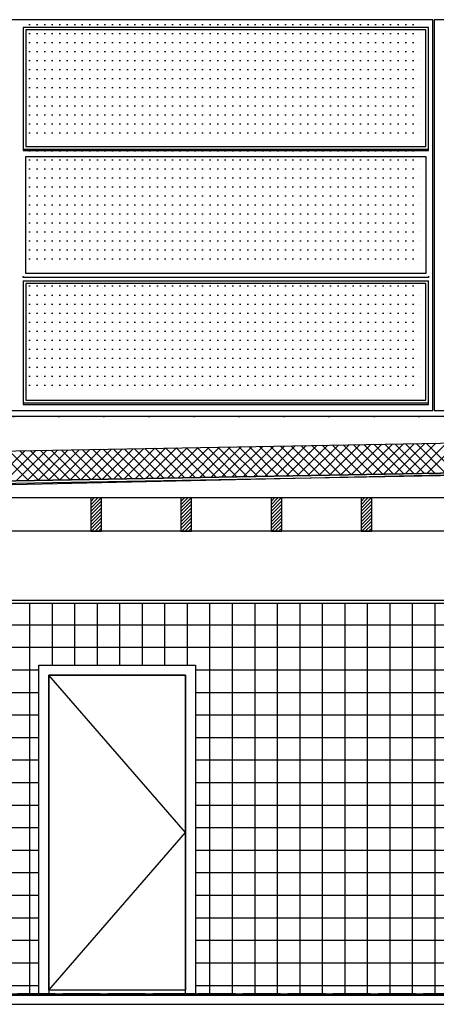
# Model space of a CAD drawing. Extents: x -34050 to 15826, y -13300 to 25096.
# Tile 4 of 40: x -24554 to -21778, y -7461 to -908. Entities that reach past the tile are written whole.
import ezdxf

# ---------------------------------------------------------------- set-up
doc = ezdxf.new("R2010")
doc.units = 0
doc.header["$MEASUREMENT"] = 0
doc.linetypes.add('DASHDOT', pattern=[300, 250, -25, 0, -25])
doc.linetypes.add('DOT', pattern=[50, 0, -50])
for name, color, linetype in [('LAYER01', 7, 'CONTINUOUS'), ('LAYER30', 1, 'CONTINUOUS'), ('LAYER32', 3, 'CONTINUOUS')]:
    doc.layers.add(name, color=color, linetype=linetype)

msp = doc.modelspace()

# ---------------------------------------------------------------- linework, layer by layer
at = {"layer": 'LAYER01', "color": 3, "linetype": 'DOT'}
for p, q in [((-24487.06205, -940.13855), (-21847.31295, -940.13855)), ((-24487.06205, -1000.1382), (-21847.31295, -1000.1382)), ((-24487.06205, -1060.13785), (-21847.31295, -1060.13785)), ((-24487.06205, -1120.1375), (-21847.31295, -1120.1375)), ((-24487.06205, -1180.13715), (-21847.31295, -1180.13715)), ((-24487.06205, -1240.1394), (-21847.31295, -1240.1394)), ((-24487.06205, -1300.13905), (-21847.31295, -1300.13905)), ((-24487.06205, -1360.1387), (-21847.31295, -1360.1387)), ((-24487.06205, -1420.13835), (-21847.31295, -1420.13835)), ((-24487.06205, -1480.138), (-21847.31295, -1480.138)), ((-24487.06205, -1540.13765), (-21847.31295, -1540.13765)), ((-24487.06205, -1600.13735), (-21847.31295, -1600.13735)), ((-24487.06205, -1660.137), (-21847.31295, -1660.137)), ((-24487.06205, -1780.1388), (-21847.31295, -1780.1388)), ((-24487.06205, -1840.13865), (-21847.31295, -1840.13865)), ((-24487.06205, -1900.1383), (-21847.31295, -1900.1383)), ((-24487.06205, -1960.13795), (-21847.31295, -1960.13795)), ((-24487.06205, -2020.1376), (-21847.31295, -2020.1376)), ((-24487.06205, -2080.13725), (-21847.31295, -2080.13725)), ((-24487.06205, -2140.1394), (-21847.31295, -2140.1394)), ((-24487.06205, -2200.13905), (-21847.31295, -2200.13905)), ((-24487.06205, -2260.1387), (-21847.31295, -2260.1387)), ((-24487.06205, -2320.13835), (-21847.31295, -2320.13835)), ((-24487.06205, -2380.138), (-21847.31295, -2380.138)), ((-24487.06205, -2440.13765), (-21847.31295, -2440.13765)), ((-24487.06205, -2500.13735), (-21847.31295, -2500.13735)), ((-24487.06205, -2680.13895), (-21847.31295, -2680.13895)), ((-24487.06205, -2740.13865), (-21847.31295, -2740.13865)), ((-24487.06205, -2800.1383), (-21847.31295, -2800.1383)), ((-24487.06205, -2860.13795), (-21847.31295, -2860.13795)), ((-24487.06205, -2920.1376), (-21847.31295, -2920.1376)), ((-24487.06205, -2980.13725), (-21847.31295, -2980.13725)), ((-24487.06205, -3040.1394), (-21847.31295, -3040.1394)), ((-24487.06205, -3100.13905), (-21847.31295, -3100.13905)), ((-24487.06205, -3160.1387), (-21847.31295, -3160.1387)), ((-24487.06205, -3220.13855), (-21847.31295, -3220.13855)), ((-24487.06205, -3280.138), (-21847.31295, -3280.138)), ((-24487.06205, -3340.13785), (-21847.31295, -3340.13785))]:
    msp.add_line(p, q, dxfattribs=at)
at = {"layer": 'LAYER01', "color": 1, "linetype": 'DASHDOT'}
for p, q in [((-2409.87435, -3547.781), (-31183.2489, -3547.781)), ((-2409.87435, -7390.7814), (-32134.31395, -7390.7814))]:
    msp.add_line(p, q, dxfattribs=at)
at = {"layer": 'LAYER01', "color": 1, "linetype": 'Continuous'}
for p, q in [((-5173.8125, -3547.781), (-27652.24915, -3547.781)), ((-29923.1262, -3872.84355), (-19233.4381, -3681.3755)), ((-29920.0012, -4072.78215), (-19251.49995, -3881.72035)), ((-19251.49995, -3899.7181), (-29919.62585, -4090.78255)), ((-19233.18785, -3881.37435), (-29919.50075, -4072.78215)), ((-25024.74975, -4009.6241), (-21253.3127, -3926.93825)), ((-21253.3127, -4090.78255), (-24679.24955, -4090.78255)), ((-24008.25045, -4090.78255), (-24079.24955, -4090.78255)), ((-24079.24955, -4090.78255), (-24079.24955, -4311.78095)), ((-24008.25045, -4311.78095), (-24008.25045, -4090.78255)), ((-23408.25045, -4090.78255), (-23479.2511, -4090.78255)), ((-23479.2511, -4090.78255), (-23479.2511, -4311.78095)), ((-23408.25045, -4311.78095), (-23408.25045, -4090.78255)), ((-22808.25045, -4090.78255), (-22879.24955, -4090.78255)), ((-22879.24955, -4090.78255), (-22879.24955, -4311.78095)), ((-22808.25045, -4311.78095), (-22808.25045, -4090.78255)), ((-22208.25045, -4090.78255), (-22279.24955, -4090.78255)), ((-22279.24955, -4090.78255), (-22279.24955, -4311.78095)), ((-22208.25045, -4311.78095), (-22208.25045, -4090.78255)), ((-17736.2488, -4311.78095), (-29722.8119, -4311.78095)), ((-24079.24955, -4311.78095), (-24008.25045, -4311.78095)), ((-23479.2511, -4311.78095), (-23408.25045, -4311.78095)), ((-22879.24955, -4311.78095), (-22808.25045, -4311.78095)), ((-22279.24955, -4311.78095), (-22208.25045, -4311.78095)), ((-25024.8123, -4770.78095), (-21253.3127, -4770.78095)), ((-25024.8123, -4790.781), (-21253.3127, -4790.781)), ((-27115.8142, -7390.7814), (-21253.3127, -7390.7814)), ((-27115.8142, -7400.78125), (-21253.3127, -7400.78125))]:
    msp.add_line(p, q, dxfattribs=at)
at = {"layer": 'LAYER01', "color": 5, "linetype": 'Continuous'}
for p, q in [((-22417.1707, -3938.40485), (-22213.5208, -3734.75305)), ((-22345.1721, -3937.1151), (-22141.5207, -3733.4629)), ((-22273.172, -3935.82495), (-22069.51905, -3732.1728)), ((-22201.1719, -3934.53485), (-21997.52045, -3730.8853)), ((-21994.7174, -3930.8361), (-22191.20025, -3734.35175)), ((-22129.17025, -3933.2447), (-21925.5188, -3729.5952)), ((-21925.25025, -3929.59405), (-22121.7331, -3733.10965)), ((-22057.1701, -3931.95725), (-21853.5202, -3728.30505)), ((-21855.7831, -3928.3497), (-22052.26745, -3731.86495)), ((-21985.17, -3930.6671), (-21781.51855, -3727.0153)), ((-21786.31745, -3927.10495), (-21982.8003, -3730.6202)), ((-21716.8503, -3925.8602), (-21913.33465, -3729.37585)), ((-21913.1714, -3929.377), (-21709.51845, -3725.72515)), ((-21647.3831, -3924.6155), (-21843.8675, -3728.1311)), ((-21841.16975, -3928.08685), (-21637.5168, -3724.43505)), ((-24721.18075, -3979.67225), (-24517.5308, -3776.02005)), ((-24495.5078, -3975.6302), (-24691.9922, -3779.1458)), ((-24649.18215, -3978.3848), (-24445.5307, -3774.7326)), ((-24426.04065, -3974.38585), (-24622.52655, -3777.9011)), ((-24577.182, -3977.092), (-24373.52905, -3773.44245)), ((-24356.575, -3973.1411), (-24553.0594, -3776.65635)), ((-24505.1819, -3975.8045), (-24301.53045, -3772.15235)), ((-24287.1094, -3971.89635), (-24483.5922, -3775.4143)), ((-24433.18025, -3974.5144), (-24229.5288, -3770.8626)), ((-24217.6422, -3970.65165), (-24414.1266, -3774.16955)), ((-24361.1801, -3973.22425), (-24157.5302, -3769.57475)), ((-24148.17655, -3969.40955), (-24344.6594, -3772.9252)), ((-24289.18, -3971.93415), (-24085.52855, -3768.2823)), ((-24078.7094, -3968.1652), (-24275.1938, -3771.68045)), ((-24217.17835, -3970.6444), (-24013.52845, -3766.9922)), ((-24009.24225, -3966.92045), (-24205.7251, -3770.4357)), ((-24145.17975, -3969.35655), (-23941.5283, -3765.70475)), ((-23939.7766, -3965.67575), (-24136.25945, -3769.191)), ((-24073.1781, -3968.0641), (-23869.52665, -3764.4146)), ((-23870.30945, -3964.431), (-24066.7938, -3767.9466)), ((-24001.1795, -3966.77665), (-23797.5281, -3763.12445)), ((-23800.8438, -3963.18665), (-23997.3282, -3766.7019)), ((-23929.17785, -3965.48655), (-23725.52645, -3761.83435)), ((-23731.37665, -3961.9446), (-23927.861, -3765.4598)), ((-23661.911, -3960.69985), (-23858.3954, -3764.2151)), ((-23857.17775, -3964.1964), (-23653.52785, -3760.5469)), ((-23592.44535, -3959.4551), (-23788.9282, -3762.97035)), ((-23785.1776, -3962.90625), (-23581.5262, -3759.25445)), ((-23522.9782, -3958.21035), (-23719.4626, -3761.726)), ((-23713.1775, -3961.6188), (-23509.52605, -3757.9666)), ((-23453.51105, -3956.966), (-23649.9939, -3760.48395)), ((-23641.17735, -3960.32865), (-23437.5244, -3756.67685)), ((-23384.0454, -3955.7213), (-23580.52825, -3759.2392)), ((-23569.17725, -3959.03855), (-23365.5258, -3755.38675)), ((-23314.57825, -3954.47655), (-23511.0626, -3757.99445)), ((-23497.1756, -3957.7484), (-23293.52415, -3754.0966)), ((-23245.1126, -3953.2322), (-23441.59545, -3756.74975)), ((-23425.177, -3956.46095), (-23221.52555, -3752.80915)), ((-23175.64545, -3951.98975), (-23372.1298, -3755.50535)), ((-23353.17535, -3955.16855), (-23149.52545, -3751.519)), ((-23106.1783, -3950.7454), (-23302.66265, -3754.26065)), ((-23281.17675, -3953.8807), (-23077.5238, -3750.2289)), ((-23036.71265, -3949.50065), (-23233.197, -3753.0159)), ((-23209.1751, -3952.59095), (-23005.5237, -3748.93875)), ((-22967.2455, -3948.2559), (-23163.7314, -3751.77155)), ((-23137.1765, -3951.3008), (-22933.5251, -3747.6513)), ((-22897.77985, -3947.01155), (-23094.2642, -3750.5268)), ((-23065.17485, -3950.0107), (-22861.52345, -3746.3585)), ((-22828.3142, -3945.7691), (-23024.79705, -3749.28475)), ((-22993.17475, -3948.7232), (-22789.52485, -3745.07105)), ((-22758.84705, -3944.52475), (-22955.3314, -3748.04)), ((-22921.1746, -3947.4331), (-22717.5232, -3743.7809)), ((-22689.3814, -3943.28005), (-22885.86425, -3746.79525)), ((-22849.17295, -3946.1403), (-22645.52155, -3742.49075)), ((-22619.91425, -3942.0353), (-22816.3986, -3745.5509)), ((-22777.1744, -3944.85285), (-22573.5214, -3741.201)), ((-22550.4471, -3940.79095), (-22746.93145, -3744.3062)), ((-22705.17275, -3943.5627), (-22501.5213, -3739.9109)), ((-22480.98145, -3939.5462), (-22677.4643, -3743.0641)), ((-22633.1726, -3942.27255), (-22429.5212, -3738.62345)), ((-22411.5143, -3938.30145), (-22607.99865, -3741.8194)), ((-22561.1725, -3940.9828), (-22357.52105, -3737.33065)), ((-22342.04865, -3937.05675), (-22538.533, -3740.57465)), ((-22489.17235, -3939.695), (-22285.52245, -3736.04315)), ((-22272.5815, -3935.81465), (-22469.0674, -3739.3303)), ((-22203.11585, -3934.5703), (-22399.6002, -3738.08555)), ((-22133.6502, -3933.3256), (-22330.13305, -3736.8408)), ((-22064.18305, -3932.08085), (-22260.6674, -3735.5961)), ((-24056.6223, -4090.78255), (-24079.24955, -4113.4102)), ((-24011.36625, -4090.78255), (-24079.24955, -4158.66395)), ((-24008.25045, -4110.29245), (-24079.24955, -4181.29195)), ((-24033.99505, -4090.78255), (-24079.24805, -4136.0359)), ((-23456.62385, -4090.78255), (-23479.2511, -4113.4102)), ((-23411.3693, -4090.78255), (-23479.2511, -4158.66395)), ((-23408.25045, -4110.29015), (-23479.2511, -4181.29195)), ((-23433.99505, -4090.78255), (-23479.24955, -4136.0359)), ((-22856.6223, -4090.7799), (-22879.24955, -4113.4102)), ((-22811.3678, -4090.78255), (-22879.24955, -4158.66395)), ((-22808.25045, -4110.29245), (-22879.24955, -4181.29195)), ((-22833.99505, -4090.78255), (-22879.24805, -4136.0359)), ((-22208.25045, -4110.29245), (-22279.2511, -4181.29195)), ((-22256.6208, -4090.7799), (-22279.24955, -4113.4102)), ((-22233.99505, -4090.78255), (-22279.24955, -4136.0359)), ((-22211.36625, -4090.78255), (-22279.24955, -4158.66395)), ((-24008.25045, -4155.5485), (-24079.24955, -4226.548)), ((-24008.25045, -4178.1765), (-24079.24955, -4249.17565)), ((-24008.2489, -4132.92045), (-24079.24805, -4203.92)), ((-23408.2489, -4155.5458), (-23479.2511, -4226.54535)), ((-23408.25045, -4132.9178), (-23479.24955, -4203.9173)), ((-23408.25045, -4178.17385), (-23479.24955, -4249.17335)), ((-22808.25045, -4155.5458), (-22879.24955, -4226.54535)), ((-22808.2489, -4132.9178), (-22879.24805, -4203.9173)), ((-22808.2489, -4178.17385), (-22879.24805, -4249.17335)), ((-22208.25045, -4132.9178), (-22279.24955, -4203.9173)), ((-22208.25045, -4155.5458), (-22279.24955, -4226.54535)), ((-22208.2489, -4178.17385), (-22279.24805, -4249.17335)), ((-24008.2489, -4200.80185), (-24079.24955, -4271.8014)), ((-24008.25045, -4223.42985), (-24079.24955, -4294.4294)), ((-24008.25195, -4246.0579), (-24073.9731, -4311.78095)), ((-23408.25045, -4223.42985), (-23479.2511, -4294.4294)), ((-23408.25045, -4200.80185), (-23479.24955, -4271.8014)), ((-23408.25045, -4246.0556), (-23473.9746, -4311.78095)), ((-22808.25045, -4200.80185), (-22879.24955, -4271.8014)), ((-22808.25045, -4223.42985), (-22879.24955, -4294.4294)), ((-22808.2489, -4246.0556), (-22873.97615, -4311.78095)), ((-22208.25045, -4200.80185), (-22279.24955, -4271.8014)), ((-22208.25045, -4223.42985), (-22279.24955, -4294.4294)), ((-22208.2489, -4246.0556), (-22273.97615, -4311.78095)), ((-24008.25045, -4268.68325), (-24051.34735, -4311.78095)), ((-24008.25045, -4291.31395), (-24028.7201, -4311.78095)), ((-23408.25045, -4268.68325), (-23451.34735, -4311.78095)), ((-23408.25045, -4291.31125), (-23428.71855, -4311.78095)), ((-22808.25045, -4268.68325), (-22851.34735, -4311.78095)), ((-22808.25045, -4291.31125), (-22828.7201, -4311.78095)), ((-22208.25045, -4268.68325), (-22251.34735, -4311.78095)), ((-22208.25045, -4291.31125), (-22228.7201, -4311.78095)), ((-24488.0005, -4790.781), (-24488.0005, -7390.7814)), ((-24337.99895, -4790.781), (-24337.99895, -5202.78055)), ((-24188.0005, -4790.781), (-24188.0005, -5202.78055)), ((-24038.0005, -4790.781), (-24038.0005, -5202.78055)), ((-23887.99895, -4790.781), (-23887.99895, -5202.78055)), ((-23738.0005, -4790.781), (-23738.0005, -5202.78055)), ((-23588.0005, -4790.781), (-23588.0005, -5202.78055)), ((-23437.99895, -4790.781), (-23437.99895, -5202.78055)), ((-23288.0005, -4790.781), (-23288.0005, -7390.7814)), ((-23138.0005, -4790.781), (-23138.0005, -7390.7814)), ((-22987.99895, -4790.781), (-22987.99895, -7390.7814)), ((-22838.0005, -4790.781), (-22838.0005, -7390.7814)), ((-22688.0005, -4790.781), (-22688.0005, -7390.7814)), ((-22537.99895, -4790.781), (-22537.99895, -7390.7814)), ((-22388.0005, -4790.781), (-22388.0005, -7390.7814)), ((-22238.0005, -4790.781), (-22238.0005, -7390.7814)), ((-22087.99895, -4790.781), (-22087.99895, -7390.7814)), ((-21938.0005, -4790.781), (-21938.0005, -7390.7814)), ((-21788.0005, -4790.781), (-21788.0005, -7390.7814)), ((-21253.3127, -4936.7813), (-25022.99955, -4936.7813)), ((-21253.3127, -5086.78015), (-25022.99955, -5086.78015)), ((-24426.2497, -5236.78205), (-25022.99955, -5236.78205)), ((-21253.3127, -5236.78205), (-23382.24945, -5236.78205)), ((-24426.2497, -5386.7813), (-25022.99955, -5386.7813)), ((-21253.3127, -5386.7813), (-23382.24945, -5386.7813)), ((-24426.2497, -5536.78055), (-25022.99955, -5536.78055)), ((-21253.3127, -5536.78055), (-23382.24945, -5536.78055)), ((-24426.2497, -5686.78205), (-25022.99955, -5686.78205)), ((-21253.3127, -5686.78205), (-23382.24945, -5686.78205)), ((-24426.2497, -5836.7813), (-25022.99955, -5836.7813)), ((-21253.3127, -5836.7813), (-23382.24945, -5836.7813)), ((-24426.2497, -5986.78285), (-25022.99955, -5986.78285)), ((-21253.3127, -5986.78285), (-23382.24945, -5986.78285)), ((-24426.2497, -6136.78205), (-25022.99955, -6136.78205)), ((-21253.3127, -6136.78205), (-23382.24945, -6136.78205)), ((-24426.2497, -6286.7813), (-25022.99955, -6286.7813)), ((-21253.3127, -6286.7813), (-23382.24945, -6286.7813)), ((-24426.2497, -6436.78285), (-25022.99955, -6436.78285)), ((-21253.3127, -6436.78285), (-23382.24945, -6436.78285)), ((-24426.2497, -6586.78205), (-25022.99955, -6586.78205)), ((-21253.3127, -6586.78205), (-23382.24945, -6586.78205)), ((-24426.2497, -6736.7813), (-25022.99955, -6736.7813)), ((-21253.3127, -6736.7813), (-23382.24945, -6736.7813)), ((-24426.2497, -6886.78285), (-25022.99955, -6886.78285)), ((-21253.3127, -6886.78285), (-23382.24945, -6886.78285)), ((-24426.2497, -7036.78205), (-25022.99955, -7036.78205)), ((-21253.3127, -7036.78205), (-23382.24945, -7036.78205)), ((-24426.2497, -7186.7813), (-25022.99955, -7186.7813)), ((-21253.3127, -7186.7813), (-23382.24945, -7186.7813)), ((-24426.2497, -7336.78285), (-25022.99955, -7336.78285)), ((-21253.3127, -7336.78285), (-23382.24945, -7336.78285))]:
    msp.add_line(p, q, dxfattribs=at)
at = {"layer": 'LAYER01', "color": 3, "linetype": 'Continuous'}
msp.add_line((-29822.8119, -7460.7811), (-11068.8133, -7460.7811), dxfattribs=at)
at = {"layer": 'LAYER30', "color": 1, "linetype": 'Continuous'}
for p, q in [((-21802.3117, -907.78065), (-27449.81385, -907.78065)), ((-21802.3117, -1811.78225), (-21802.3117, -907.78065)), ((-16301.8112, -907.78065), (-21792.3126, -907.78065)), ((-21792.3126, -907.78065), (-21792.3126, -3508.78105)), ((-21830.3131, -958.7802), (-24530.56185, -958.7802)), ((-24530.56185, -958.7802), (-24530.56185, -1778.78055)), ((-24513.56355, -974.78105), (-24513.56355, -1751.7826)), ((-21847.31295, -974.78105), (-24513.56355, -974.78105)), ((-21847.31295, -974.78105), (-24513.56355, -974.78105)), ((-24513.56355, -974.78105), (-24513.56355, -1751.7826)), ((-21847.31295, -1751.7826), (-21847.31295, -974.78105)), ((-21847.31295, -1751.7826), (-21847.31295, -974.78105)), ((-21830.3131, -1778.78055), (-21830.3131, -958.7802)), ((-24530.56185, -1768.7807), (-21830.3131, -1768.7807)), ((-24513.56355, -1751.7826), (-21847.31295, -1751.7826)), ((-24513.56355, -1751.7826), (-21847.31295, -1751.7826)), ((-24530.56185, -1778.78055), (-21830.3131, -1778.78055)), ((-24513.56355, -2596.78155), (-24513.56355, -1818.78035)), ((-24513.56355, -1818.78035), (-21847.31295, -1818.78035)), ((-21847.31295, -1818.78035), (-21847.31295, -2596.78155)), ((-21802.3117, -3507.7812), (-21802.3117, -1811.78225)), ((-24530.56185, -2623.78215), (-24530.56185, -2613.7823)), ((-21847.31295, -2596.78155), (-24513.56355, -2596.78155)), ((-21830.3131, -2613.7823), (-21830.3131, -2623.78215)), ((-21830.3131, -2623.78215), (-24530.56185, -2623.78215)), ((-24530.56185, -2646.78135), (-24530.56185, -3467.78145)), ((-24530.56185, -2646.78135), (-21830.3131, -2646.78135)), ((-24513.56355, -2663.78195), (-24513.56355, -3440.781)), ((-21847.31295, -2663.78195), (-24513.56355, -2663.78195)), ((-21847.31295, -2663.78195), (-24513.56355, -2663.78195)), ((-24513.56355, -2663.78195), (-24513.56355, -3440.781)), ((-21847.31295, -3440.781), (-21847.31295, -2663.78195)), ((-21847.31295, -3440.781), (-21847.31295, -2663.78195)), ((-21830.3131, -3467.78145), (-21830.3131, -2646.78135)), ((-24530.56185, -3457.7816), (-21830.3131, -3457.7816)), ((-24530.56185, -3467.78145), (-21830.3131, -3467.78145)), ((-24513.56355, -3440.781), (-21847.31295, -3440.781)), ((-24513.56355, -3440.781), (-21847.31295, -3440.781)), ((-27449.81385, -3507.7812), (-22812.12465, -3507.7812)), ((-22812.12465, -3507.7812), (-21802.3117, -3507.7812)), ((-21792.3126, -3508.78105), (-17641.81215, -3508.78105))]:
    msp.add_line(p, q, dxfattribs=at)
at = {"layer": 'LAYER32', "color": 1, "linetype": 'Continuous'}
for p, q in [((-24426.2497, -7390.7814), (-24426.2497, -5202.78055)), ((-24426.2497, -5202.78055), (-23382.24945, -5202.78055)), ((-23382.24945, -5202.78055), (-23382.24945, -7390.7814)), ((-23448.2498, -5269.7811), (-24359.2499, -5269.7811)), ((-24359.2499, -5269.7811), (-24359.2499, -7390.7814)), ((-24359.2499, -7365.78065), (-24359.2499, -5269.7811)), ((-24359.2499, -5269.7811), (-23449.2508, -5269.7811)), ((-23449.2508, -5269.7811), (-23449.2508, -7365.78065)), ((-23448.2498, -7390.7814), (-23448.2498, -5269.7811)), ((-24359.2499, -7390.7814), (-24426.2497, -7390.7814)), ((-23449.2508, -7365.78065), (-24359.2499, -7365.78065)), ((-23382.24945, -7390.7814), (-23448.2498, -7390.7814))]:
    msp.add_line(p, q, dxfattribs=at)
at = {"layer": 'LAYER32', "color": 5, "linetype": 'Continuous'}
for p, q in [((-23449.2508, -6317.7807), (-24359.2499, -5269.7811)), ((-24359.2499, -7365.78065), (-23449.2508, -6317.7807))]:
    msp.add_line(p, q, dxfattribs=at)

doc.saveas('drawing.dxf')
